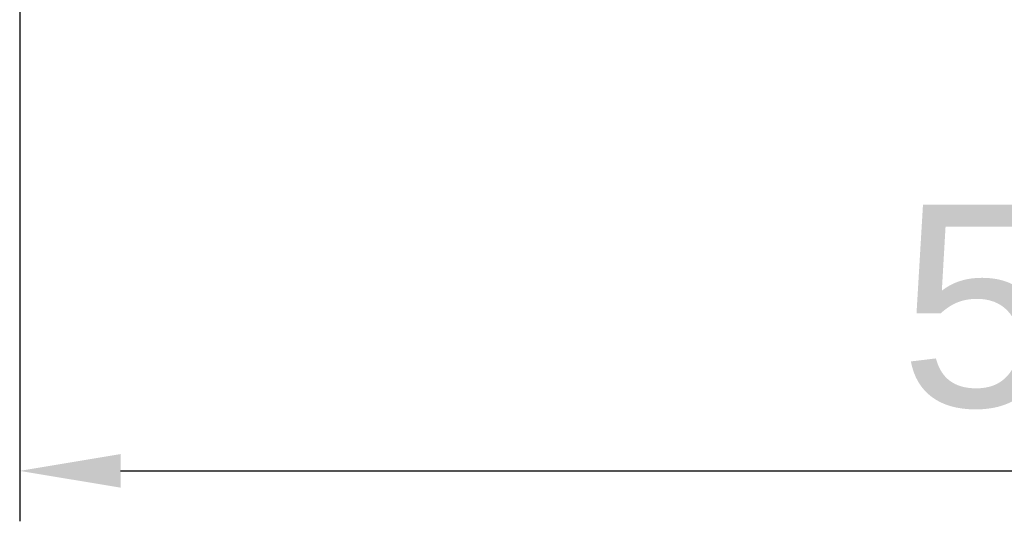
# Model space of a CAD drawing. Header units: millimetres. Extents: x 1684 to 2229, y 1543 to 1917.
# Tile 6 of 16: x 1980 to 2004, y 1574 to 1586. Entities that reach past the tile are written whole.
import ezdxf

# ---------------------------------------------------------------- set-up
doc = ezdxf.new("R2010")
doc.units = ezdxf.units.MM
doc.layers.add('细实线层', color=3, linetype='Continuous', lineweight=18)
doc.styles.get("Standard").update_dxf_attribs({"font": 'arial.ttf'})
doc.dimstyles.new('ISO-25', dxfattribs={"dimtxt": 5, "dimasz": 2.5, "dimexe": 1.25, "dimexo": 0.625, "dimtad": 1, "dimtxsty": 'Standard', "dimcen": 2.5, "dimadec": 0, "dimazin": 0, "dimtfac": 1, "dimtmove": 0, "dimatfit": 3, "dimfxl": 1, "dimarcsym": 0})

# ---------------------------------------------------------------- blocks, each defined once
blk = doc.blocks.new('*D86')
at = {"layer": 'Defpoints', "color": 0, "transparency": 16777216}
for p in [(2036.841, 1610.917), (1979.641, 1596.276), (2036.841, 1575.225)]:
    blk.add_point(p, dxfattribs=at)
at = {"layer": '细实线层', "color": 0, "lineweight": -2, "transparency": 16777216}
for p, q in [((2036.841, 1610.292), (2036.841, 1573.975)), ((1979.641, 1595.651), (1979.641, 1573.975)), ((1982.141, 1575.225), (2034.341, 1575.225))]:
    blk.add_line(p, q, dxfattribs=at)
at = {"layer": '细实线层', "color": 0, "transparency": 16777216}
for points in [[(1982.141, 1575.642), (1982.141, 1574.809), (1979.641, 1575.225)], [(2034.341, 1575.642), (2034.341, 1574.809), (2036.841, 1575.225)]]:
    blk.add_solid(points, dxfattribs=at)
at = {"layer": '细实线层', "color": 0, "transparency": 16777216, "insert": (2008.241, 1578.855), "char_height": 5, "attachment_point": 5}
blk.add_mtext('57,2', dxfattribs=at)

msp = doc.modelspace()

# ---------------------------------------------------------------- dimensions: what is measured, and where the dimension line sits
at = {"layer": '细实线层', "color": 3}
dim = msp.add_linear_dim(base=(2036.841, 1575.225), p1=(1979.641, 1596.276), p2=(2036.841, 1610.917), dimstyle='ISO-25', dxfattribs=at)
dim.commit()
dim.dimension.update_dxf_attribs({"geometry": '*D86', "text_midpoint": (2008.241, 1578.855)})

doc.saveas('drawing.dxf')
